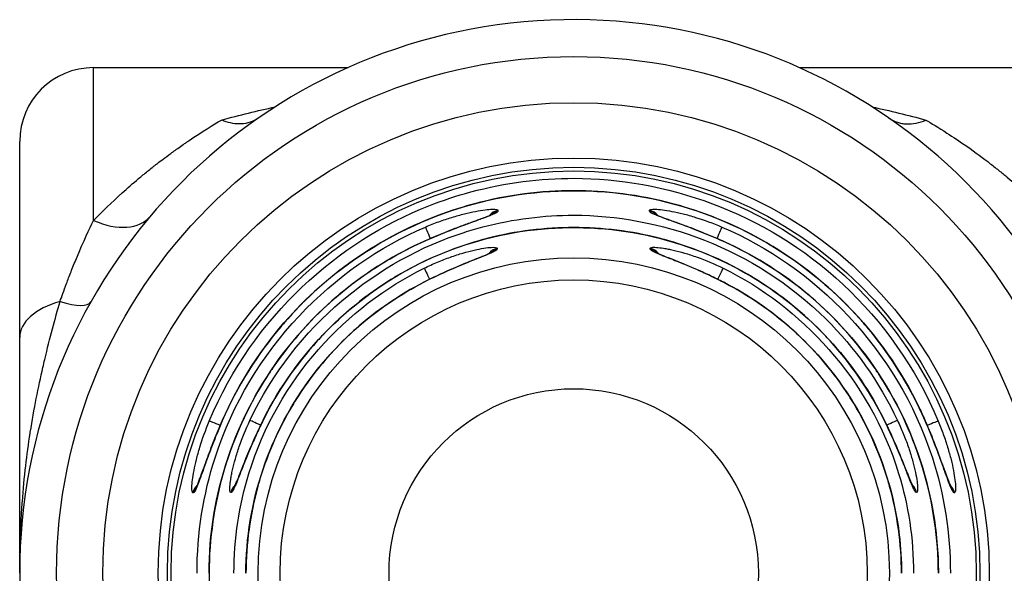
# Model space of a CAD drawing. Header units: inches. Extents: x 0 to 6721, y -3375 to 1330.
# Tile 156 of 196: x 4574.39 to 4587.72, y 313.59 to 321.09. Entities that reach past the tile are written whole.
import ezdxf

# ---------------------------------------------------------------- set-up
doc = ezdxf.new("R2010")
doc.units = ezdxf.units.IN
doc.header["$MEASUREMENT"] = 0
doc.layers.add('可見 (ISO)', color=7, linetype='Continuous', lineweight=25)
doc.layers.add('窄部可見 (ISO)', color=7, linetype='Continuous', lineweight=25)

msp = doc.modelspace()

# ---------------------------------------------------------------- linework, layer by layer
at = {"layer": '可見 (ISO)'}
for p, q in [((4575.387, 320.445), (4578.833, 320.445)), ((4584.941, 320.445), (4592.187, 320.445)), ((4574.387, 316.79), (4574.387, 319.445)), ((4583.012, 318.443), (4583.012, 318.443)), ((4580.703, 318.299), (4580.703, 318.299)), ((4583.071, 318.299), (4583.071, 318.299)), ((4583.022, 317.927), (4583.022, 317.927)), ((4574.387, 313.595), (4574.387, 316.79)), ((4576.942, 314.845), (4576.942, 314.845)), ((4586.832, 314.845), (4586.832, 314.845)), ((4577.308, 314.788), (4577.308, 314.788))]:
    msp.add_line(p, q, dxfattribs=at)
for radius in [7, 6.375, 5.625, 5.5, 5.45, 2.5]:
    msp.add_circle((4581.887, 313.595), radius, dxfattribs=at)
for centre, radius, start, end in [((4581.887, 313.595), 7.5, 10.3509, 349.6491), ((4575.387, 319.445), 1, 90, 180)]:
    msp.add_arc(centre, radius, start, end, dxfattribs=at)
for points, knots in [([(4577.615, 319.759), (4577.548, 319.712), (4577.47, 319.687), (4577.311, 319.679), (4577.233, 319.692), (4577.142, 319.725), (4577.13, 319.73), (4577.119, 319.735)], [-0.07067013, -0.07067013, -0.07067013, -0.07067013, -0.03295236, -0.03295236, 0, 0, 0.00471986, 0.00471986, 0.00471986, 0.00471986]), ([(4586.159, 319.759), (4586.193, 319.735), (4586.23, 319.717), (4586.268, 319.705), (4586.288, 319.698), (4586.308, 319.693), (4586.328, 319.69), (4586.348, 319.686), (4586.368, 319.684), (4586.389, 319.683), (4586.476, 319.678), (4586.567, 319.698), (4586.655, 319.735)], [0, 0, 0, 0, 0.25, 0.25, 0.25, 0.375, 0.375, 0.375, 0.5, 0.5, 0.5, 1, 1, 1, 1]), ([(4577.129, 315.661), (4577.352, 316.172), (4577.661, 316.652), (4578.411, 317.483), (4578.862, 317.843), (4579.843, 318.392), (4580.386, 318.588), (4581.492, 318.794), (4582.069, 318.806), (4583.183, 318.645), (4583.733, 318.471), (4584.736, 317.963), (4585.202, 317.621), (4585.989, 316.818), (4586.32, 316.345), (4586.592, 315.78), (4586.619, 315.721), (4586.645, 315.661)], [0, 0, 0, 0, 0.167078, 0.167078, 0.335772, 0.335772, 0.504451, 0.504451, 0.673164, 0.673164, 0.841893, 0.841893, 1.010627, 1.010627, 1.179352, 1.179352, 1.198802, 1.198802, 1.198802, 1.198802]), ([(4579.874, 318.099), (4579.988, 318.15), (4580.105, 318.198), (4580.323, 318.283), (4580.429, 318.322), (4580.599, 318.384), (4580.669, 318.409), (4580.736, 318.436), (4580.752, 318.443), (4580.772, 318.452), (4580.779, 318.456), (4580.779, 318.456)], [0, 0, 0, 0, 0.0373786, 0.0373786, 0.0744383, 0.0744383, 0.10791, 0.10791, 0.121387, 0.121387, 0.1323603, 0.1323603, 0.1323603, 0.1323603]), ([(4582.997, 318.455), (4582.997, 318.455), (4582.997, 318.455), (4582.998, 318.454), (4583.003, 318.451), (4583.021, 318.443), (4583.039, 318.435), (4583.09, 318.415), (4583.128, 318.401), (4583.227, 318.365), (4583.295, 318.341), (4583.448, 318.284), (4583.538, 318.25), (4583.718, 318.178), (4583.81, 318.139), (4583.9, 318.099)], [0.0290476, 0.0290476, 0.0290476, 0.0290476, 0.0308407, 0.0308407, 0.0399216, 0.0399216, 0.0543905, 0.0543905, 0.0748613, 0.0748613, 0.101764, 0.101764, 0.1323735, 0.1323735, 0.1619562, 0.1619562, 0.1619562, 0.1619562]), ([(4577.683, 315.67), (4577.907, 316.121), (4578.208, 316.542), (4578.922, 317.258), (4579.345, 317.564), (4580.255, 318.016), (4580.754, 318.169), (4581.761, 318.305), (4582.283, 318.29), (4583.281, 318.097), (4583.77, 317.915), (4584.653, 317.411), (4585.058, 317.083), (4585.671, 316.392), (4585.907, 316.042), (4586.091, 315.67)], [0, 0, 0, 0, 0.151089, 0.151089, 0.303542, 0.303542, 0.456022, 0.456022, 0.608536, 0.608536, 0.761041, 0.761041, 0.913496, 0.913496, 1.037978, 1.037978, 1.037978, 1.037978]), ([(4576.95, 313.595), (4576.951, 314.126), (4577.039, 314.663), (4577.38, 315.673), (4577.637, 316.158), (4578.287, 317.01), (4578.686, 317.387), (4579.365, 317.844), (4579.615, 317.983), (4579.874, 318.099)], [0, 0, 0, 0, 0.1592126, 0.1592126, 0.3197962, 0.3197962, 0.4803665, 0.4803665, 0.5654795, 0.5654795, 0.5654795, 0.5654795]), ([(4583.9, 318.099), (4584.384, 317.883), (4584.838, 317.584), (4585.622, 316.862), (4585.961, 316.43), (4586.474, 315.491), (4586.656, 314.972), (4586.798, 314.165), (4586.823, 313.879), (4586.824, 313.595)], [0, 0, 0, 0, 0.1590061, 0.1590061, 0.3195487, 0.3195487, 0.4801, 0.4801, 0.5655158, 0.5655158, 0.5655158, 0.5655158]), ([(4579.856, 317.537), (4579.975, 317.598), (4580.097, 317.655), (4580.323, 317.755), (4580.431, 317.8), (4580.561, 317.852), (4580.597, 317.866), (4580.684, 317.901), (4580.728, 317.92), (4580.762, 317.937), (4580.768, 317.94), (4580.768, 317.94)], [0, 0, 0, 0, 0.0398539, 0.0398539, 0.078478, 0.078478, 0.0951556, 0.0951556, 0.1235619, 0.1235619, 0.1351343, 0.1351343, 0.1351343, 0.1351343]), ([(4583.007, 317.939), (4583.007, 317.939), (4583.008, 317.939), (4583.01, 317.938), (4583.015, 317.935), (4583.035, 317.925), (4583.053, 317.917), (4583.105, 317.895), (4583.144, 317.879), (4583.246, 317.839), (4583.314, 317.812), (4583.468, 317.748), (4583.559, 317.709), (4583.738, 317.627), (4583.829, 317.583), (4583.918, 317.537)], [0.0284071, 0.0284071, 0.0284071, 0.0284071, 0.0306852, 0.0306852, 0.0399609, 0.0399609, 0.05475, 0.05475, 0.0754396, 0.0754396, 0.1026089, 0.1026089, 0.1336416, 0.1336416, 0.163637, 0.163637, 0.163637, 0.163637]), ([(4577.449, 313.595), (4577.45, 314.072), (4577.529, 314.555), (4577.836, 315.463), (4578.067, 315.9), (4578.651, 316.665), (4579.01, 317.004), (4579.553, 317.37), (4579.703, 317.458), (4579.856, 317.537)], [0, 0, 0, 0, 0.143201, 0.143201, 0.2875505, 0.2875505, 0.4319259, 0.4319259, 0.4838829, 0.4838829, 0.4838829, 0.4838829]), ([(4583.918, 317.537), (4584.342, 317.319), (4584.735, 317.028), (4585.402, 316.341), (4585.685, 315.936), (4586.099, 315.068), (4586.237, 314.593), (4586.314, 313.943), (4586.325, 313.768), (4586.325, 313.595)], [0, 0, 0, 0, 0.1430279, 0.1430279, 0.2873367, 0.2873367, 0.4316977, 0.4316977, 0.4838857, 0.4838857, 0.4838857, 0.4838857]), ([(4576.782, 314.77), (4576.782, 314.77), (4576.782, 314.77), (4576.783, 314.772), (4576.785, 314.777), (4576.793, 314.794), (4576.8, 314.811), (4576.82, 314.861), (4576.834, 314.899), (4576.871, 314.998), (4576.894, 315.065), (4576.951, 315.219), (4576.984, 315.309), (4577.055, 315.486), (4577.091, 315.574), (4577.129, 315.661)], [0.0293404, 0.0293404, 0.0293404, 0.0293404, 0.0309525, 0.0309525, 0.0399871, 0.0399871, 0.0543878, 0.0543878, 0.0748966, 0.0748966, 0.1018651, 0.1018651, 0.1325501, 0.1325501, 0.1610378, 0.1610378, 0.1610378, 0.1610378]), ([(4577.296, 314.774), (4577.296, 314.774), (4577.296, 314.774), (4577.297, 314.776), (4577.3, 314.781), (4577.309, 314.8), (4577.317, 314.817), (4577.339, 314.869), (4577.355, 314.908), (4577.395, 315.008), (4577.421, 315.076), (4577.484, 315.231), (4577.522, 315.321), (4577.6, 315.497), (4577.641, 315.584), (4577.683, 315.67)], [0.0287692, 0.0287692, 0.0287692, 0.0287692, 0.0308179, 0.0308179, 0.0400315, 0.0400315, 0.0547303, 0.0547303, 0.0754546, 0.0754546, 0.1026855, 0.1026855, 0.1337713, 0.1337713, 0.1624404, 0.1624404, 0.1624404, 0.1624404]), ([(4586.091, 315.67), (4586.148, 315.555), (4586.202, 315.436), (4586.297, 315.215), (4586.34, 315.109), (4586.407, 314.94), (4586.433, 314.873), (4586.467, 314.796), (4586.479, 314.773), (4586.479, 314.773)], [0, 0, 0, 0, 0.0386648, 0.0386648, 0.0765489, 0.0765489, 0.1103367, 0.1103367, 0.1331561, 0.1331561, 0.1331561, 0.1331561]), ([(4586.645, 315.661), (4586.694, 315.549), (4586.74, 315.435), (4586.823, 315.22), (4586.861, 315.117), (4586.922, 314.948), (4586.947, 314.879), (4586.974, 314.812), (4586.981, 314.796), (4586.99, 314.776), (4586.993, 314.769), (4586.993, 314.769)], [0, 0, 0, 0, 0.0366262, 0.0366262, 0.073161, 0.073161, 0.1065816, 0.1065816, 0.1201448, 0.1201448, 0.1311498, 0.1311498, 0.1311498, 0.1311498])]:
    msp.add_open_spline(points, degree=3, knots=knots, dxfattribs=at)
for points in [[(4580.763, 318.444), (4580.763, 318.443), (4580.763, 318.443), (4580.762, 318.443)], [(4580.753, 317.928), (4580.752, 317.928), (4580.752, 317.927), (4580.752, 317.927)], [(4586.468, 314.785), (4586.468, 314.785), (4586.468, 314.785), (4586.468, 314.786)], [(4586.982, 314.785), (4586.981, 314.785), (4586.981, 314.785), (4586.981, 314.786)], [(4576.951, 313.595), (4576.951, 313.595), (4576.95, 313.595), (4576.95, 313.595)]]:
    msp.add_open_spline(points, degree=3, dxfattribs=at)
at = {"layer": '窄部可見 (ISO)'}
for p, q in [((4575.387, 318.374), (4575.387, 320.445)), ((4577.916, 319.957), (4577.916, 319.957)), ((4585.859, 319.957), (4585.859, 319.957)), ((4580.862, 318.512), (4580.862, 318.5)), ((4582.912, 318.5), (4582.912, 318.512)), ((4582.963, 318.464), (4582.963, 318.464)), ((4580.698, 318.298), (4580.698, 318.298)), ((4583.076, 318.298), (4583.076, 318.298)), ((4580.85, 317.998), (4580.85, 317.987)), ((4582.924, 317.987), (4582.924, 317.998)), ((4582.976, 317.949), (4582.975, 317.949)), ((4576.944, 314.852), (4576.944, 314.852)), ((4586.31, 314.861), (4586.31, 314.861)), ((4586.83, 314.852), (4586.83, 314.852)), ((4577.295, 314.758), (4577.295, 314.758)), ((4576.736, 314.686), (4576.733, 314.686)), ((4577.248, 314.69), (4577.245, 314.69)), ((4586.529, 314.69), (4586.526, 314.69)), ((4587.041, 314.686), (4587.039, 314.686))]:
    msp.add_line(p, q, dxfattribs=at)
for radius in [4.273, 3.974]:
    msp.add_circle((4581.887, 313.595), radius, dxfattribs=at)
for centre, major_axis, ratio, start_param, end_param in [((4580.903, 318.317), (0.2, -0.003), 0.996385, 1.789412, 2.491163), ((4580.903, 318.305), (-0.2, 0.003), 0.996384, 4.931557, 5.496361), ((4582.871, 318.317), (0.2, 0.003), 0.996385, 0.645914, 1.352181), ((4582.871, 318.305), (0.2, 0.003), 0.996384, 0.78054, 1.351628), ((4575.387, 319.072), (0.765, -0.644), 0.597343, 5.178714, 6.283185), ((4579.958, 318.102), (-0.079, 0.184), 0.002534, 0.083022, 1.416201), ((4583.816, 318.102), (0.079, 0.184), 0.002534, 4.867237, 6.200163), ((4579.956, 317.916), (-0.082, 0.183), 0.002267, 6.200163, 6.283185), ((4583.818, 317.916), (0.082, 0.183), 0.002267, 0, 0.083022), ((4579.956, 317.916), (0.082, -0.183), 0.002267, 4.085687, 4.086182), ((4580.896, 317.804), (0.2, -0.003), 0.996341, 1.81517, 2.5028), ((4580.896, 317.793), (-0.2, 0.003), 0.99634, 4.957386, 5.519132), ((4582.878, 317.804), (0.2, 0.003), 0.996341, 0.633651, 1.326423), ((4582.878, 317.793), (0.2, 0.003), 0.99634, 0.757265, 1.325799), ((4583.818, 317.916), (-0.082, -0.183), 0.002267, 2.197003, 2.197498), ((4579.951, 317.549), (-0.088, 0.18), 0.001699, 0.083022, 1.409648), ((4583.823, 317.549), (0.088, 0.18), 0.001699, 4.873893, 6.200163), ((4579.948, 317.36), (-0.092, 0.178), 0.001363, 6.200163, 6.283185), ((4583.826, 317.36), (0.092, 0.178), 0.001363, 0, 0.083022), ((4575.387, 316.79), (-1, 0), 0.546227, 5.183305, 6.283185), ((4574.48, 317.764), (0.871, -0.49), 0.260824, 5.399271, 6.283185), ((4577.138, 315.581), (-0.185, 0.077), 0.012887, 4.910189, 6.200157), ((4577.313, 315.581), (-0.183, 0.08), 0.012801, 0, 0.083029), ((4577.684, 315.581), (-0.181, 0.085), 0.01263, 4.910395, 6.200157), ((4577.863, 315.581), (-0.179, 0.089), 0.012513, 0, 0.083028), ((4577.863, 315.581), (0.179, -0.089), 0.012514, 2.173169, 2.173533), ((4585.912, 315.581), (-0.179, -0.089), 0.012514, 4.109653, 4.110016), ((4585.912, 315.581), (0.179, 0.089), 0.012513, 6.200157, 6.283185), ((4586.09, 315.581), (0.181, 0.085), 0.01263, 0.083028, 1.373043), ((4586.462, 315.581), (0.183, 0.08), 0.012801, 6.200157, 6.283185), ((4586.637, 315.581), (0.185, 0.077), 0.012887, 0.083029, 1.373176), ((4577.313, 315.581), (0.183, -0.08), 0.012801, 2.175387, 2.175959), ((4586.462, 315.581), (-0.183, -0.08), 0.012801, 4.107226, 4.107798), ((4576.928, 314.645), (0, 0.2), 0.996402, 0.753733, 1.362884), ((4576.931, 314.645), (0, 0.2), 0.996402, 0.790029, 1.362766), ((4577.439, 314.645), (0, 0.2), 0.996365, 0.7326, 1.339777), ((4577.442, 314.645), (0, 0.2), 0.996365, 0.769079, 1.339632), ((4586.335, 314.645), (0, 0.2), 0.996365, 4.943408, 5.544837), ((4586.332, 314.645), (0, 0.2), 0.996365, 4.943553, 5.507834), ((4586.846, 314.645), (0, 0.2), 0.996402, 4.920302, 5.524144), ((4586.844, 314.645), (0, 0.2), 0.996402, 4.920419, 5.487322)]:
    msp.add_ellipse(centre, major_axis=major_axis, ratio=ratio, start_param=start_param, end_param=end_param, dxfattribs=at)
for points in [[(4577.119, 319.735), (4577.365, 319.803), (4577.608, 319.862), (4577.847, 319.913)], [(4585.927, 319.913), (4586.166, 319.862), (4586.409, 319.803), (4586.655, 319.735)], [(4580.811, 318.464), (4580.811, 318.464), (4580.81, 318.464), (4580.81, 318.463)], [(4580.799, 317.949), (4580.798, 317.949), (4580.798, 317.948), (4580.797, 317.948)], [(4586.48, 314.758), (4586.479, 314.759), (4586.479, 314.76), (4586.479, 314.761)]]:
    msp.add_open_spline(points, degree=3, dxfattribs=at)
for points, knots in [([(4575.387, 318.374), (4575.502, 318.493), (4575.631, 318.619), (4575.845, 318.812), (4575.919, 318.877), (4576.036, 318.975), (4576.096, 319.024), (4576.168, 319.082), (4576.204, 319.11), (4576.224, 319.126), (4576.233, 319.133), (4576.239, 319.137), (4576.241, 319.139), (4576.277, 319.167), (4576.332, 319.209), (4576.441, 319.289), (4576.482, 319.319), (4576.551, 319.368), (4576.587, 319.393), (4576.633, 319.425), (4576.653, 319.438), (4576.666, 319.447), (4576.674, 319.453), (4576.863, 319.581), (4577.009, 319.67), (4577.119, 319.735)], [0, 0, 0, 0, 0.25, 0.25, 0.375, 0.375, 0.4375, 0.46875, 0.484375, 0.4921875, 0.4980469, 0.4980469, 0.5, 0.5, 0.625, 0.625, 0.6875, 0.6875, 0.71875, 0.734375, 0.7421875, 0.7421875, 0.75, 0.75, 0.9999954, 0.9999954, 0.9999954, 0.9999954]), ([(4586.655, 319.735), (4586.725, 319.693), (4586.82, 319.636), (4586.94, 319.559), (4587.019, 319.508), (4587.113, 319.445), (4587.208, 319.379), (4587.328, 319.295), (4587.434, 319.216), (4587.526, 319.144), (4587.572, 319.109), (4587.614, 319.075), (4587.653, 319.044), (4587.673, 319.028), (4587.691, 319.013), (4587.709, 318.999), (4587.718, 318.992), (4587.726, 318.985), (4587.735, 318.978), (4587.739, 318.974), (4587.743, 318.971), (4587.747, 318.967), (4587.749, 318.966), (4587.751, 318.964), (4587.753, 318.962), (4587.755, 318.961), (4587.756, 318.96), (4587.759, 318.957), (4587.954, 318.795), (4588.133, 318.63), (4588.297, 318.465), (4588.309, 318.454), (4588.32, 318.442), (4588.331, 318.431), (4588.418, 318.343), (4588.501, 318.255), (4588.579, 318.168), (4588.618, 318.124), (4588.656, 318.081), (4588.693, 318.038), (4588.711, 318.017), (4588.729, 317.995), (4588.747, 317.974), (4588.756, 317.963), (4588.765, 317.952), (4588.774, 317.942), (4588.778, 317.937), (4588.783, 317.931), (4588.787, 317.926), (4588.792, 317.921), (4588.795, 317.917), (4588.8, 317.91), (4588.803, 317.907), (4588.806, 317.903), (4588.809, 317.9), (4588.979, 317.691), (4589.135, 317.477), (4589.276, 317.26), (4589.279, 317.255), (4589.283, 317.25), (4589.286, 317.246), (4589.359, 317.133), (4589.428, 317.02), (4589.493, 316.906), (4589.526, 316.849), (4589.557, 316.792), (4589.588, 316.735), (4589.603, 316.706), (4589.618, 316.678), (4589.633, 316.649), (4589.64, 316.635), (4589.647, 316.621), (4589.655, 316.606), (4589.658, 316.599), (4589.662, 316.592), (4589.666, 316.585), (4589.669, 316.578), (4589.672, 316.572), (4589.676, 316.564), (4589.679, 316.558), (4589.682, 316.551), (4589.686, 316.545), (4589.813, 316.289), (4589.922, 316.03), (4590.015, 315.766), (4590.112, 315.489), (4590.19, 315.207), (4590.249, 314.927)], [0, 0, 0, 0, 0.0756696, 0.0756696, 0.0756696, 0.125, 0.125, 0.125, 0.1875, 0.1875, 0.1875, 0.21875, 0.21875, 0.21875, 0.234375, 0.234375, 0.234375, 0.2421875, 0.2421875, 0.2421875, 0.2460937, 0.2460937, 0.2460937, 0.2480469, 0.2480469, 0.2480469, 0.25, 0.25, 0.25, 0.3668202, 0.3668202, 0.3668202, 0.375, 0.375, 0.375, 0.4375, 0.4375, 0.4375, 0.46875, 0.46875, 0.46875, 0.484375, 0.484375, 0.484375, 0.4921875, 0.4921875, 0.4921875, 0.4960937, 0.4960937, 0.4960937, 0.5, 0.5, 0.5, 0.5019744, 0.5019744, 0.5019744, 0.6222427, 0.6222427, 0.6222427, 0.625, 0.625, 0.625, 0.6875, 0.6875, 0.6875, 0.71875, 0.71875, 0.71875, 0.734375, 0.734375, 0.734375, 0.7421875, 0.7421875, 0.7421875, 0.7460937, 0.7460937, 0.7460937, 0.75, 0.75, 0.75, 0.7528777, 0.7528777, 0.7528777, 0.8735867, 0.8735867, 0.8735867, 1, 1, 1, 1]), ([(4576.954, 315.658), (4577.548, 317.083), (4578.71, 318.093), (4579.925, 318.573), (4580.113, 318.647), (4580.303, 318.71), (4580.493, 318.761), (4580.965, 318.888), (4581.437, 318.946), (4581.891, 318.946), (4583.103, 318.945), (4584.467, 318.505), (4585.535, 317.507), (4586.066, 317.012), (4586.518, 316.384), (4586.82, 315.658)], [0, 0, 0, 0, 0.324694, 0.324694, 0.324694, 0.375, 0.375, 0.375, 0.5, 0.5, 0.5, 0.834201, 0.834201, 0.834201, 1, 1, 1, 1]), ([(4586.645, 315.661), (4586.439, 316.133), (4586.168, 316.561), (4585.853, 316.935), (4585.822, 316.972), (4585.79, 317.009), (4585.757, 317.045), (4585.447, 317.392), (4585.099, 317.688), (4584.731, 317.929), (4584.676, 317.965), (4584.621, 318), (4584.565, 318.033), (4584.18, 318.265), (4583.777, 318.44), (4583.371, 318.561), (4583.324, 318.575), (4583.276, 318.589), (4583.229, 318.601), (4582.775, 318.723), (4582.321, 318.778), (4581.885, 318.778), (4581.448, 318.778), (4580.995, 318.722), (4580.542, 318.6), (4580.496, 318.588), (4580.449, 318.575), (4580.403, 318.561), (4579.997, 318.44), (4579.593, 318.265), (4579.207, 318.032), (4579.152, 317.999), (4579.097, 317.965), (4579.043, 317.929), (4578.675, 317.688), (4578.326, 317.392), (4578.016, 317.044), (4577.984, 317.008), (4577.952, 316.972), (4577.921, 316.935), (4577.606, 316.561), (4577.335, 316.133), (4577.13, 315.661)], [0, 0, 0, 0, 0.11358, 0.11358, 0.11358, 0.125, 0.125, 0.125, 0.233788, 0.233788, 0.233788, 0.25, 0.25, 0.25, 0.361925, 0.361925, 0.361925, 0.375, 0.375, 0.375, 0.5, 0.5, 0.5, 0.625, 0.625, 0.625, 0.637768, 0.637768, 0.637768, 0.75, 0.75, 0.75, 0.766015, 0.766015, 0.766015, 0.875, 0.875, 0.875, 0.886325, 0.886325, 0.886325, 1, 1, 1, 1]), ([(4577.504, 315.666), (4578.114, 316.961), (4579.247, 317.841), (4580.403, 318.213), (4580.487, 318.24), (4580.572, 318.265), (4580.657, 318.287), (4581.072, 318.396), (4581.487, 318.446), (4581.887, 318.446), (4583.036, 318.446), (4584.326, 318.009), (4585.303, 317.037), (4585.689, 316.654), (4586.023, 316.191), (4586.27, 315.666)], [0, 0, 0, 0, 0.349407, 0.349407, 0.349407, 0.375, 0.375, 0.375, 0.5, 0.5, 0.5, 0.858476, 0.858476, 0.858476, 1, 1, 1, 1]), ([(4580.862, 318.5), (4580.862, 318.494), (4580.855, 318.487), (4580.827, 318.471), (4580.805, 318.461), (4580.751, 318.438), (4580.719, 318.426), (4580.662, 318.405), (4580.642, 318.398), (4580.599, 318.382), (4580.575, 318.374), (4580.505, 318.349), (4580.455, 318.331), (4580.375, 318.301), (4580.347, 318.291), (4580.291, 318.27), (4580.26, 318.258), (4580.117, 318.203), (4579.998, 318.153), (4579.875, 318.098)], [0, 0, 0, 0, 0.125, 0.125, 0.25, 0.25, 0.375, 0.375, 0.4375, 0.4375, 0.5, 0.5, 0.625, 0.625, 0.6875, 0.6875, 0.75, 0.75, 1, 1, 1, 1]), ([(4579.88, 318.286), (4579.942, 318.312), (4580.002, 318.336), (4580.092, 318.369), (4580.121, 318.379), (4580.18, 318.399), (4580.207, 318.408), (4580.297, 318.435), (4580.354, 318.451), (4580.461, 318.478), (4580.51, 318.489), (4580.654, 318.517), (4580.729, 318.525), (4580.836, 318.529), (4580.863, 318.524), (4580.862, 318.512)], [0, 0, 0, 0, 0.125, 0.125, 0.1875, 0.1875, 0.25, 0.25, 0.375, 0.375, 0.5, 0.5, 0.75, 0.75, 1, 1, 1, 1]), ([(4582.912, 318.512), (4582.912, 318.524), (4582.939, 318.529), (4583.019, 318.526), (4583.051, 318.524), (4583.126, 318.514), (4583.17, 318.507), (4583.264, 318.489), (4583.314, 318.478), (4583.394, 318.458), (4583.422, 318.451), (4583.479, 318.435), (4583.509, 318.426), (4583.652, 318.381), (4583.771, 318.338), (4583.894, 318.286)], [0, 0, 0, 0, 0.25, 0.25, 0.375, 0.375, 0.5, 0.5, 0.625, 0.625, 0.6875, 0.6875, 0.75, 0.75, 1, 1, 1, 1]), ([(4583.9, 318.098), (4583.838, 318.126), (4583.747, 318.165), (4583.658, 318.201), (4583.599, 318.225), (4583.571, 318.236), (4583.482, 318.271), (4583.426, 318.292), (4583.319, 318.331), (4583.27, 318.348), (4583.174, 318.383), (4583.131, 318.398), (4583.055, 318.426), (4583.023, 318.438), (4582.94, 318.472), (4582.912, 318.489), (4582.912, 318.5)], [0, 0, 0, 0, 0.125, 0.1875, 0.1875, 0.25, 0.25, 0.375, 0.375, 0.5, 0.5, 0.625, 0.625, 0.75, 0.75, 1, 1, 1, 1]), ([(4574.933, 317.277), (4574.955, 317.341), (4574.984, 317.423), (4575.021, 317.521), (4575.039, 317.57), (4575.059, 317.623), (4575.082, 317.68), (4575.104, 317.736), (4575.13, 317.8), (4575.155, 317.859), (4575.255, 318.098), (4575.333, 318.263), (4575.387, 318.374)], [0, 0, 0, 0, 0.25, 0.25, 0.25, 0.375, 0.375, 0.375, 0.5, 0.5, 0.5, 1, 1, 1, 1]), ([(4576.788, 313.595), (4576.787, 314.136), (4576.873, 314.665), (4577.032, 315.159), (4577.508, 316.64), (4578.637, 317.754), (4579.88, 318.286)], [0, 0, 0, 0, 0.25, 0.25, 0.25, 1, 1, 1, 1]), ([(4586.09, 315.67), (4585.893, 316.068), (4585.643, 316.429), (4585.359, 316.742), (4585.333, 316.771), (4585.307, 316.799), (4585.281, 316.826), (4585, 317.12), (4584.689, 317.37), (4584.361, 317.574), (4584.317, 317.601), (4584.274, 317.627), (4584.23, 317.652), (4583.889, 317.849), (4583.532, 317.997), (4583.173, 318.099), (4583.136, 318.11), (4583.1, 318.12), (4583.063, 318.129), (4582.667, 318.232), (4582.27, 318.279), (4581.887, 318.279), (4581.504, 318.279), (4581.107, 318.232), (4580.711, 318.129), (4580.675, 318.12), (4580.638, 318.11), (4580.601, 318.099), (4580.242, 317.997), (4579.886, 317.849), (4579.544, 317.652), (4579.501, 317.627), (4579.457, 317.601), (4579.413, 317.574), (4579.085, 317.37), (4578.774, 317.12), (4578.494, 316.826), (4578.467, 316.799), (4578.441, 316.771), (4578.416, 316.742), (4578.131, 316.429), (4577.881, 316.068), (4577.684, 315.67)], [0, 0, 0, 0, 0.114632, 0.114632, 0.114632, 0.125, 0.125, 0.125, 0.235389, 0.235389, 0.235389, 0.25, 0.25, 0.25, 0.363358, 0.363358, 0.363358, 0.375, 0.375, 0.375, 0.5, 0.5, 0.5, 0.625, 0.625, 0.625, 0.636635, 0.636635, 0.636635, 0.75, 0.75, 0.75, 0.764608, 0.764608, 0.764608, 0.875, 0.875, 0.875, 0.885367, 0.885367, 0.885367, 1, 1, 1, 1]), ([(4583.894, 318.286), (4585.137, 317.754), (4586.266, 316.64), (4586.742, 315.159), (4586.901, 314.665), (4586.987, 314.136), (4586.986, 313.595)], [0, 0, 0, 0, 0.75, 0.75, 0.75, 1, 1, 1, 1]), ([(4579.875, 318.098), (4579.482, 317.923), (4579.103, 317.691), (4578.754, 317.405), (4578.726, 317.382), (4578.699, 317.359), (4578.672, 317.336), (4578.356, 317.064), (4578.066, 316.745), (4577.819, 316.386), (4577.792, 316.346), (4577.764, 316.304), (4577.737, 316.263), (4577.507, 315.905), (4577.318, 315.509), (4577.184, 315.087), (4577.171, 315.047), (4577.159, 315.008), (4577.147, 314.967), (4577.021, 314.531), (4576.952, 314.068), (4576.951, 313.595)], [0, 0, 0, 0, 0.25, 0.25, 0.25, 0.269597, 0.269597, 0.269597, 0.5, 0.5, 0.5, 0.52604, 0.52604, 0.52604, 0.75, 0.75, 0.75, 0.771058, 0.771058, 0.771058, 1, 1, 1, 1]), ([(4586.823, 313.595), (4586.822, 314.067), (4586.754, 314.531), (4586.627, 314.967), (4586.615, 315.007), (4586.603, 315.047), (4586.59, 315.087), (4586.456, 315.509), (4586.267, 315.905), (4586.037, 316.263), (4586.01, 316.304), (4585.983, 316.345), (4585.955, 316.386), (4585.708, 316.745), (4585.419, 317.064), (4585.102, 317.336), (4585.075, 317.359), (4585.048, 317.382), (4585.021, 317.404), (4584.672, 317.691), (4584.292, 317.923), (4583.9, 318.098)], [0, 0, 0, 0, 0.228986, 0.228986, 0.228986, 0.25, 0.25, 0.25, 0.473989, 0.473989, 0.473989, 0.5, 0.5, 0.5, 0.730417, 0.730417, 0.730417, 0.75, 0.75, 0.75, 1, 1, 1, 1]), ([(4580.85, 317.987), (4580.85, 317.981), (4580.842, 317.973), (4580.814, 317.956), (4580.791, 317.945), (4580.736, 317.92), (4580.703, 317.906), (4580.645, 317.883), (4580.624, 317.875), (4580.58, 317.858), (4580.556, 317.848), (4580.485, 317.82), (4580.435, 317.8), (4580.354, 317.767), (4580.327, 317.755), (4580.27, 317.731), (4580.24, 317.718), (4580.097, 317.655), (4579.979, 317.6), (4579.857, 317.537)], [0, 0, 0, 0, 0.125, 0.125, 0.25, 0.25, 0.375, 0.375, 0.4375, 0.4375, 0.5, 0.5, 0.625, 0.625, 0.6875, 0.6875, 0.75, 0.75, 1, 1, 1, 1]), ([(4579.863, 317.728), (4579.924, 317.758), (4579.984, 317.785), (4580.073, 317.822), (4580.102, 317.834), (4580.16, 317.857), (4580.187, 317.867), (4580.277, 317.899), (4580.334, 317.918), (4580.442, 317.949), (4580.491, 317.962), (4580.638, 317.995), (4580.713, 318.007), (4580.823, 318.014), (4580.85, 318.009), (4580.85, 317.998)], [0, 0, 0, 0, 0.125, 0.125, 0.1875, 0.1875, 0.25, 0.25, 0.375, 0.375, 0.5, 0.5, 0.75, 0.75, 1, 1, 1, 1]), ([(4582.924, 317.998), (4582.924, 318.003), (4582.931, 318.007), (4582.958, 318.012), (4582.979, 318.012), (4583.033, 318.008), (4583.066, 318.005), (4583.123, 317.996), (4583.144, 317.992), (4583.187, 317.983), (4583.211, 317.978), (4583.282, 317.962), (4583.333, 317.949), (4583.414, 317.925), (4583.441, 317.917), (4583.498, 317.898), (4583.529, 317.888), (4583.671, 317.837), (4583.789, 317.788), (4583.911, 317.728)], [0, 0, 0, 0, 0.125, 0.125, 0.25, 0.25, 0.375, 0.375, 0.4375, 0.4375, 0.5, 0.5, 0.625, 0.625, 0.6875, 0.6875, 0.75, 0.75, 1, 1, 1, 1]), ([(4583.917, 317.537), (4583.856, 317.568), (4583.796, 317.598), (4583.707, 317.64), (4583.678, 317.654), (4583.62, 317.68), (4583.592, 317.693), (4583.503, 317.732), (4583.446, 317.756), (4583.365, 317.789), (4583.339, 317.8), (4583.289, 317.82), (4583.265, 317.83), (4583.192, 317.859), (4583.148, 317.876), (4583.071, 317.907), (4583.038, 317.92), (4582.953, 317.958), (4582.925, 317.975), (4582.924, 317.987)], [0, 0, 0, 0, 0.125, 0.125, 0.1875, 0.1875, 0.25, 0.25, 0.375, 0.375, 0.4375, 0.4375, 0.5, 0.5, 0.625, 0.625, 0.75, 0.75, 1, 1, 1, 1]), ([(4577.288, 313.595), (4577.287, 314.062), (4577.358, 314.519), (4577.49, 314.947), (4577.883, 316.231), (4578.818, 317.216), (4579.863, 317.728)], [0, 0, 0, 0, 0.25, 0.25, 0.25, 1, 1, 1, 1]), ([(4583.911, 317.728), (4584.956, 317.216), (4585.891, 316.231), (4586.285, 314.947), (4586.416, 314.519), (4586.487, 314.062), (4586.487, 313.595)], [0, 0, 0, 0, 0.75, 0.75, 0.75, 1, 1, 1, 1]), ([(4579.857, 317.537), (4579.53, 317.369), (4579.216, 317.155), (4578.929, 316.898), (4578.906, 316.877), (4578.883, 316.856), (4578.86, 316.835), (4578.6, 316.592), (4578.363, 316.312), (4578.161, 315.999), (4578.137, 315.963), (4578.114, 315.926), (4578.092, 315.89), (4577.904, 315.578), (4577.75, 315.237), (4577.64, 314.875), (4577.63, 314.84), (4577.62, 314.805), (4577.61, 314.77), (4577.507, 314.396), (4577.451, 313.999), (4577.45, 313.595)], [0, 0, 0, 0, 0.25, 0.25, 0.25, 0.269969, 0.269969, 0.269969, 0.5, 0.5, 0.5, 0.526492, 0.526492, 0.526492, 0.75, 0.75, 0.75, 0.771372, 0.771372, 0.771372, 1, 1, 1, 1]), ([(4586.324, 313.595), (4586.324, 313.999), (4586.268, 314.396), (4586.164, 314.77), (4586.155, 314.805), (4586.144, 314.84), (4586.134, 314.875), (4586.024, 315.237), (4585.87, 315.578), (4585.682, 315.89), (4585.66, 315.926), (4585.637, 315.963), (4585.614, 315.999), (4585.412, 316.312), (4585.174, 316.592), (4584.914, 316.835), (4584.891, 316.856), (4584.868, 316.877), (4584.845, 316.898), (4584.558, 317.155), (4584.244, 317.369), (4583.917, 317.537)], [0, 0, 0, 0, 0.228628, 0.228628, 0.228628, 0.25, 0.25, 0.25, 0.473508, 0.473508, 0.473508, 0.5, 0.5, 0.5, 0.730031, 0.730031, 0.730031, 0.75, 0.75, 0.75, 1, 1, 1, 1]), ([(4574.387, 313.595), (4574.387, 313.615), (4574.387, 313.64), (4574.387, 313.669), (4574.387, 313.676), (4574.387, 313.682), (4574.387, 313.689), (4574.388, 313.702), (4574.388, 313.716), (4574.388, 313.73), (4574.388, 313.787), (4574.389, 313.856), (4574.391, 313.937), (4574.393, 314.018), (4574.397, 314.111), (4574.401, 314.216), (4574.404, 314.268), (4574.407, 314.324), (4574.41, 314.382), (4574.412, 314.411), (4574.414, 314.441), (4574.416, 314.472), (4574.417, 314.487), (4574.418, 314.502), (4574.419, 314.518), (4574.42, 314.526), (4574.42, 314.534), (4574.421, 314.542), (4574.421, 314.546), (4574.422, 314.55), (4574.422, 314.554), (4574.422, 314.558), (4574.423, 314.563), (4574.423, 314.566), (4574.435, 314.732), (4574.451, 314.893), (4574.469, 315.05), (4574.487, 315.201), (4574.507, 315.349), (4574.529, 315.491), (4574.53, 315.495), (4574.53, 315.499), (4574.531, 315.505), (4574.581, 315.824), (4574.64, 316.117), (4574.701, 316.384), (4574.71, 316.42), (4574.718, 316.455), (4574.726, 316.49), (4574.796, 316.784), (4574.868, 317.046), (4574.933, 317.277)], [0.0002441, 0.0002441, 0.0002441, 0.0002441, 0.0386869, 0.0386869, 0.0386869, 0.0471077, 0.0471077, 0.0471077, 0.0627289, 0.0627289, 0.0627289, 0.1252136, 0.1252136, 0.1252136, 0.1876984, 0.1876984, 0.1876984, 0.2189407, 0.2189407, 0.2189407, 0.2345619, 0.2345619, 0.2345619, 0.2423725, 0.2423725, 0.2423725, 0.2462778, 0.2462778, 0.2462778, 0.2482305, 0.2482305, 0.2482305, 0.2501831, 0.2501831, 0.2501831, 0.3751526, 0.3751526, 0.3751526, 0.4961549, 0.4961549, 0.4961549, 0.5001221, 0.5001221, 0.5001221, 0.72038, 0.72038, 0.72038, 0.750061, 0.750061, 0.750061, 1, 1, 1, 1]), ([(4576.733, 314.686), (4576.722, 314.686), (4576.717, 314.713), (4576.719, 314.792), (4576.722, 314.823), (4576.731, 314.897), (4576.738, 314.941), (4576.756, 315.033), (4576.767, 315.083), (4576.786, 315.162), (4576.793, 315.189), (4576.809, 315.245), (4576.817, 315.275), (4576.861, 315.418), (4576.903, 315.536), (4576.954, 315.658)], [0, 0, 0, 0, 0.25, 0.25, 0.375, 0.375, 0.5, 0.5, 0.625, 0.625, 0.6875, 0.6875, 0.75, 0.75, 1, 1, 1, 1]), ([(4577.13, 315.661), (4577.103, 315.599), (4577.078, 315.539), (4577.029, 315.42), (4577.007, 315.363), (4576.962, 315.246), (4576.941, 315.19), (4576.903, 315.085), (4576.886, 315.037), (4576.852, 314.942), (4576.836, 314.9), (4576.809, 314.825), (4576.797, 314.794), (4576.763, 314.713), (4576.747, 314.686), (4576.736, 314.686)], [0, 0, 0, 0, 0.125, 0.125, 0.25, 0.25, 0.375, 0.375, 0.5, 0.5, 0.625, 0.625, 0.75, 0.75, 1, 1, 1, 1]), ([(4577.245, 314.69), (4577.24, 314.69), (4577.236, 314.697), (4577.232, 314.724), (4577.231, 314.745), (4577.235, 314.798), (4577.238, 314.83), (4577.247, 314.886), (4577.25, 314.906), (4577.259, 314.949), (4577.263, 314.973), (4577.279, 315.043), (4577.292, 315.093), (4577.314, 315.172), (4577.323, 315.2), (4577.34, 315.256), (4577.35, 315.286), (4577.399, 315.428), (4577.447, 315.545), (4577.504, 315.666)], [0, 0, 0, 0, 0.125, 0.125, 0.25, 0.25, 0.375, 0.375, 0.4375, 0.4375, 0.5, 0.5, 0.625, 0.625, 0.6875, 0.6875, 0.75, 0.75, 1, 1, 1, 1]), ([(4577.684, 315.67), (4577.654, 315.609), (4577.625, 315.549), (4577.585, 315.46), (4577.572, 315.431), (4577.546, 315.373), (4577.534, 315.345), (4577.496, 315.257), (4577.473, 315.201), (4577.441, 315.122), (4577.431, 315.096), (4577.411, 315.047), (4577.402, 315.023), (4577.373, 314.951), (4577.357, 314.908), (4577.327, 314.833), (4577.314, 314.801), (4577.277, 314.719), (4577.26, 314.69), (4577.248, 314.69)], [0, 0, 0, 0, 0.125, 0.125, 0.1875, 0.1875, 0.25, 0.25, 0.375, 0.375, 0.4375, 0.4375, 0.5, 0.5, 0.625, 0.625, 0.75, 0.75, 1, 1, 1, 1]), ([(4586.526, 314.69), (4586.52, 314.69), (4586.513, 314.697), (4586.495, 314.725), (4586.485, 314.747), (4586.461, 314.801), (4586.447, 314.833), (4586.425, 314.89), (4586.417, 314.91), (4586.4, 314.953), (4586.391, 314.977), (4586.363, 315.046), (4586.344, 315.096), (4586.312, 315.175), (4586.301, 315.203), (4586.277, 315.259), (4586.265, 315.289), (4586.204, 315.43), (4586.15, 315.548), (4586.09, 315.67)], [0, 0, 0, 0, 0.125, 0.125, 0.25, 0.25, 0.375, 0.375, 0.4375, 0.4375, 0.5, 0.5, 0.625, 0.625, 0.6875, 0.6875, 0.75, 0.75, 1, 1, 1, 1]), ([(4586.27, 315.666), (4586.299, 315.606), (4586.325, 315.546), (4586.361, 315.458), (4586.373, 315.429), (4586.394, 315.371), (4586.404, 315.344), (4586.435, 315.255), (4586.452, 315.198), (4586.483, 315.092), (4586.495, 315.044), (4586.527, 314.899), (4586.538, 314.825), (4586.545, 314.717), (4586.54, 314.69), (4586.529, 314.69)], [0, 0, 0, 0, 0.125, 0.125, 0.1875, 0.1875, 0.25, 0.25, 0.375, 0.375, 0.5, 0.5, 0.75, 0.75, 1, 1, 1, 1]), ([(4587.039, 314.686), (4587.033, 314.686), (4587.026, 314.693), (4587.009, 314.72), (4586.999, 314.741), (4586.977, 314.794), (4586.965, 314.826), (4586.938, 314.9), (4586.922, 314.944), (4586.889, 315.036), (4586.871, 315.085), (4586.842, 315.164), (4586.832, 315.192), (4586.812, 315.247), (4586.8, 315.277), (4586.746, 315.419), (4586.698, 315.538), (4586.645, 315.661)], [0, 0, 0, 0, 0.125, 0.125, 0.25, 0.25, 0.375, 0.375, 0.5, 0.5, 0.625, 0.625, 0.6875, 0.6875, 0.75, 0.75, 1, 1, 1, 1]), ([(4586.82, 315.658), (4586.846, 315.597), (4586.869, 315.537), (4586.901, 315.448), (4586.911, 315.419), (4586.931, 315.36), (4586.939, 315.333), (4586.966, 315.244), (4586.982, 315.188), (4587.008, 315.082), (4587.018, 315.034), (4587.046, 314.891), (4587.054, 314.818), (4587.058, 314.712), (4587.052, 314.686), (4587.041, 314.686)], [0, 0, 0, 0, 0.125, 0.125, 0.1875, 0.1875, 0.25, 0.25, 0.375, 0.375, 0.5, 0.5, 0.75, 0.75, 1, 1, 1, 1]), ([(4576.951, 313.595), (4576.951, 313.564), (4576.952, 313.529), (4576.953, 313.463), (4576.956, 313.365), (4576.97, 313.137), (4576.993, 312.944), (4577.055, 312.564), (4577.115, 312.317), (4577.346, 311.603), (4577.568, 311.164), (4578.109, 310.389), (4578.428, 310.051), (4579.119, 309.489), (4579.492, 309.263), (4579.875, 309.092)], [0.0000003, 0.0000003, 0.0000003, 0.0000003, 0.015625, 0.015625, 0.03125, 0.0625, 0.125, 0.125, 0.25, 0.25, 0.5, 0.5, 0.75, 0.75, 1, 1, 1, 1])]:
    msp.add_open_spline(points, degree=3, knots=knots, dxfattribs=at)

doc.saveas('drawing.dxf')
